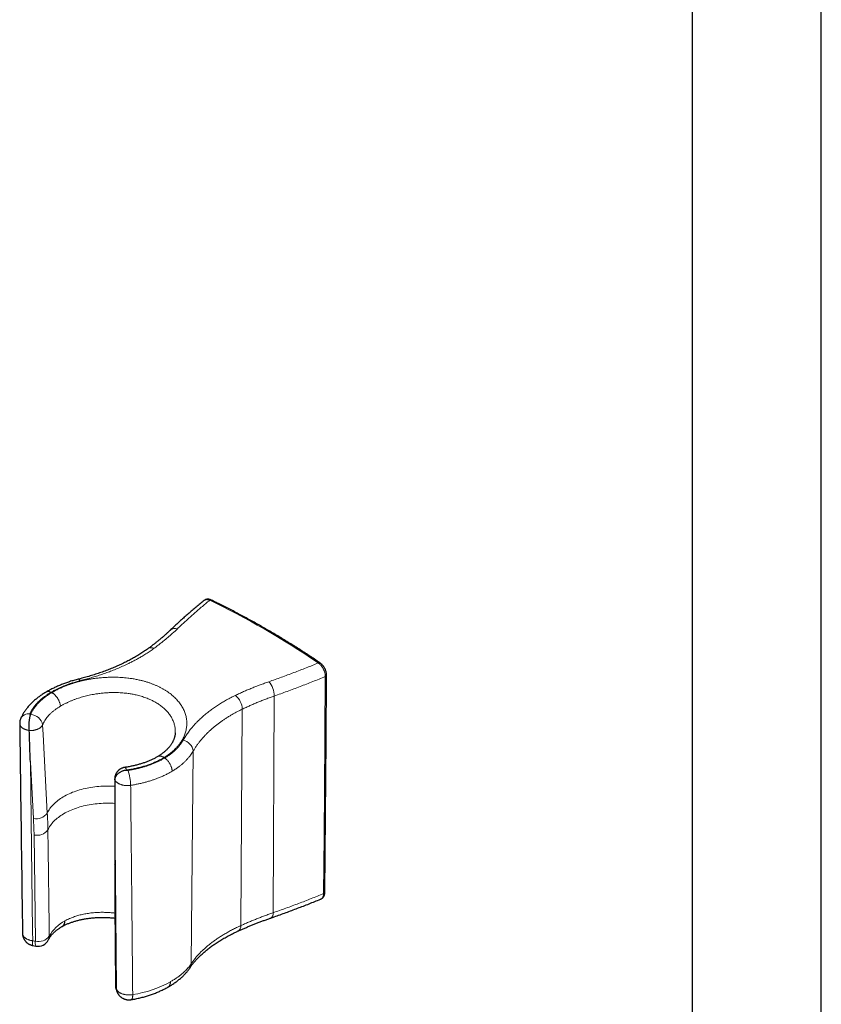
# Model space of a CAD drawing. Header units: millimetres. Extents: x 8 to 1352, y 12 to 1248.
# Tile 80 of 126: x 1141 to 1277, y 204 to 371. Entities that reach past the tile are written whole.
import ezdxf

# ---------------------------------------------------------------- set-up
doc = ezdxf.new("R2010")
doc.units = ezdxf.units.MM

msp = doc.modelspace()

# ---------------------------------------------------------------- linework, layer by layer
at = {"color": 7, "linetype": 'Continuous', "lineweight": 30}
for p, q in [((1254.7, 400.96), (1254.7, 175.03)), ((1276.6, 175.82), (1276.6, 401.05)), ((1144.98, 257.3), (1144.98, 257.3)), ((1142.13, 250.78), (1142.13, 250.79)), ((1163.94, 246.36), (1163.94, 246.36)), ((1156.66, 242.4), (1156.66, 242.39)), ((1142.76, 214.27), (1143.22, 214.18)), ((1156.94, 206.61), (1157.03, 206.38))]:
    msp.add_line(p, q, dxfattribs=at)
at = {"color": 252, "linetype": 'Continuous', "lineweight": 0}
for p, q in [((1145.94, 257.21), (1145.81, 257.27)), ((1145.81, 257.27), (1145.81, 257.27)), ((1145.94, 257.21), (1145.94, 257.21)), ((1183.71, 256.63), (1183.51, 219.84)), ((1178.29, 254.4), (1178.04, 217.66)), ((1165.13, 246.11), (1165.01, 246.2)), ((1165.01, 246.2), (1165.01, 246.2)), ((1165.13, 246.11), (1165.13, 246.11)), ((1169.97, 247.29), (1169.6, 211.17)), ((1142.84, 235.83), (1142.31, 245.42)), ((1156.68, 237.13), (1156.67, 227.85)), ((1143.18, 215), (1142.94, 233.05)), ((1156.68, 225.11), (1156.83, 207.12))]:
    msp.add_line(p, q, dxfattribs=at)
at = {"color": 252, "linetype": 'Continuous', "lineweight": 0, "flags": 128}
for points in [[(1150.44, 259.49), (1150.46, 259.49), (1150.5, 259.49), (1150.54, 259.48), (1150.58, 259.45), (1150.63, 259.42), (1150.68, 259.37), (1150.73, 259.31), (1150.78, 259.24)], [(1192.1, 223.09), (1192.11, 223.91), (1192.14, 227.16), (1192.24, 240.16), (1192.39, 259.95)], [(1144.38, 251.73), (1144.47, 250.08), (1145.19, 236.76)], [(1142.31, 245.42), (1142.51, 230.84), (1142.7, 216.77), (1142.72, 215.09)], [(1158.34, 244.52), (1158.35, 244.52), (1158.38, 244.51), (1158.41, 244.5), (1158.44, 244.47), (1158.47, 244.43), (1158.5, 244.38), (1158.54, 244.32), (1158.57, 244.25), (1158.61, 244.17), (1158.64, 244.08)], [(1145.19, 236.76), (1145.28, 236.95), (1145.39, 237.14), (1145.5, 237.33), (1145.62, 237.52), (1145.76, 237.7), (1145.9, 237.88), (1146.06, 238.06), (1146.22, 238.24), (1146.4, 238.41), (1146.58, 238.58), (1146.78, 238.75), (1146.98, 238.91), (1147.19, 239.07), (1147.41, 239.22), (1147.64, 239.37), (1147.88, 239.51), (1148.13, 239.66), (1148.38, 239.79), (1148.64, 239.92), (1148.91, 240.05), (1149.19, 240.17), (1149.47, 240.29), (1149.76, 240.4), (1150.06, 240.5), (1150.36, 240.6), (1150.66, 240.69), (1150.97, 240.78), (1151.29, 240.86), (1151.61, 240.94), (1151.94, 241.01), (1152.26, 241.07), (1152.6, 241.13), (1152.93, 241.18), (1153.27, 241.23), (1153.61, 241.26), (1153.95, 241.3), (1154.29, 241.32), (1154.64, 241.34), (1154.98, 241.35), (1155.33, 241.36), (1155.68, 241.36), (1156.02, 241.35), (1156.37, 241.34), (1156.64, 241.32)], [(1156.64, 238.42), (1156.37, 238.44), (1156.03, 238.45), (1155.69, 238.46), (1155.34, 238.46), (1155, 238.45), (1154.66, 238.44), (1154.32, 238.42), (1153.98, 238.4), (1153.64, 238.36), (1153.3, 238.33), (1152.97, 238.28), (1152.63, 238.23), (1152.31, 238.18), (1151.98, 238.11), (1151.66, 238.04), (1151.34, 237.97), (1151.03, 237.89), (1150.72, 237.8), (1150.42, 237.71), (1150.12, 237.61), (1149.82, 237.51), (1149.54, 237.4), (1149.26, 237.28), (1148.98, 237.16), (1148.72, 237.04), (1148.46, 236.91), (1148.21, 236.78), (1147.96, 236.64), (1147.73, 236.49), (1147.5, 236.35), (1147.28, 236.19), (1147.07, 236.04), (1146.87, 235.88), (1146.67, 235.71), (1146.49, 235.55), (1146.32, 235.38), (1146.15, 235.2), (1146, 235.03), (1145.85, 234.85), (1145.72, 234.66), (1145.59, 234.48), (1145.48, 234.29), (1145.38, 234.1), (1145.29, 233.91)], [(1156.92, 206.89), (1156.77, 226.02), (1156.68, 237.13)], [(1145.29, 233.91), (1145.33, 230.66), (1145.5, 217.64), (1145.52, 215.85)], [(1159.47, 205.1), (1159.5, 205.11), (1159.53, 205.13), (1159.56, 205.17), (1159.59, 205.21), (1159.61, 205.27), (1159.63, 205.34), (1159.65, 205.42), (1159.67, 205.51), (1159.68, 205.61), (1159.69, 205.71), (1159.69, 205.83), (1159.69, 205.95)]]:
    msp.add_lwpolyline(points, dxfattribs=at)
at = {"color": 7, "linetype": 'Continuous', "lineweight": 30, "flags": 128}
for points in [[(1192.31, 223.33), (1192.51, 249.13), (1192.6, 260.19)], [(1156.64, 242.58), (1156.64, 241.95), (1156.63, 228.1)], [(1156.64, 225.35), (1156.67, 221.32), (1156.78, 207.36)]]:
    msp.add_lwpolyline(points, dxfattribs=at)
at = {"color": 252, "linetype": 'Continuous', "lineweight": 0}
for centre, radius, start, end in [((1172.93, 272.68), 0.263, 67.9831, 125.7373), ((1166.86, 266.87), 1.23, 70.6119, 129.5154), ((1162.85, 263.8), 1.04, 63.6261, 121.7386), ((1191.35, 262.07), 0.238, 63.1136, 128.9978), ((1179.84, 256.56), 3.88, 1.0578, 40.2244), ((1192.33, 260.21), 0.269, 282.5891, 354.6021), ((1174.99, 254.26), 3.3, 2.4016, 49.0499), ((1142.02, 252.1), 1.53, 81.8449, 151.7873), ((1142.32, 251.4), 2.09, 9.2151, 88.7869), ((1167.8, 247.01), 2.18, 7.2827, 77.8569), ((1151.45, 241.38), 7.89, 0.7079, 19.3988), ((1143.27, 238.18), 2.39, 259.6057, 323.4323), ((1143.43, 235.32), 2.33, 257.6313, 322.836), ((1157.4, 228.1), 0.776, 180.0689, 199.343), ((1157.35, 225.36), 0.71, 180.6643, 200.223), ((1192.03, 223.37), 0.289, 285.2914, 351.2108), ((1182.65, 219.68), 0.876, 303.5471, 10.2948), ((1151.2, 212.76), 6.46, 117.8282, 151.4374), ((1177.11, 217.54), 0.937, 302.3455, 7.1487), ((1143.67, 217.3), 2.35, 257.8795, 321.9329), ((1144.23, 215.83), 1.29, 334.4958, 0.8775), ((1143.96, 214.74), 1.29, 164.2067, 201.4801), ((1178.74, 403.75), 192.07, 259.1916, 259.3299), ((1144.4, 214.66), 1.27, 164.3262, 202.0113), ((1168.27, 211.2), 1.34, 326.4953, 358.8375), ((1157.49, 207.37), 0.71, 180.5864, 200.2176), ((1156.74, 225.04), 19.32, 278.8087, 299.0243), ((1293.3, 263.68), 147.73, 202.5097, 202.6072), ((1158.27, 207.16), 1.44, 181.5462, 202.4316), ((1158.37, 206.93), 1.45, 181.5851, 202.5326)]:
    msp.add_arc(centre, radius, start, end, dxfattribs=at)
at = {"color": 7, "linetype": 'Continuous', "lineweight": 30}
for centre, start, end in [((1143.59, 216.15), 259.3299, 334.2623), ((1158.78, 207.38), 180.4671, 202.5098)]:
    msp.add_arc(centre, 2, start, end, dxfattribs=at)
at = {"color": 252, "linetype": 'Continuous', "lineweight": 0}
msp.add_ellipse((1181.99, 139.02), major_axis=(-78.97, 136.82), ratio=0.57735, start_param=5.415406, end_param=5.580578, dxfattribs=at)
at = {"color": 7, "linetype": 'Continuous', "lineweight": 30}
for points, knots in [([(1171.8, 272.85), (1171.57, 272.66), (1171.12, 272.29), (1170.44, 271.72), (1169.77, 271.16), (1169.11, 270.58), (1168.45, 270.01), (1167.81, 269.43), (1167.17, 268.84), (1166.59, 268.31), (1166.23, 267.96), (1166.07, 267.82)], [0, 0, 0, 0, 0.113044, 0.22738, 0.341745, 0.45615, 0.570606, 0.685124, 0.799715, 0.914391, 1, 1, 1, 1]), ([(1173.02, 272.92), (1173.01, 272.93), (1172.97, 272.95), (1172.88, 272.98), (1172.76, 273.02), (1172.65, 273.05), (1172.53, 273.06), (1172.42, 273.07), (1172.31, 273.06), (1172.21, 273.04), (1172.11, 273.02), (1172.01, 272.98), (1171.92, 272.93), (1171.86, 272.89), (1171.82, 272.86), (1171.82, 272.86)], [0, 0, 0, 0, 0.026852, 0.120644, 0.214297, 0.307089, 0.398299, 0.487354, 0.573948, 0.658056, 0.739875, 0.819743, 0.898071, 0.975418, 1, 1, 1, 1]), ([(1191.46, 262.28), (1191.3, 262.39), (1190.85, 262.69), (1190.1, 263.19), (1189.21, 263.77), (1188.32, 264.35), (1187.43, 264.91), (1186.54, 265.47), (1185.65, 266.02), (1184.76, 266.56), (1183.86, 267.1), (1182.97, 267.62), (1182.08, 268.14), (1181.19, 268.65), (1180.3, 269.15), (1179.4, 269.64), (1178.51, 270.13), (1177.62, 270.6), (1176.73, 271.07), (1175.84, 271.53), (1174.95, 271.98), (1174.07, 272.42), (1173.43, 272.73), (1173.09, 272.89), (1173.03, 272.92)], [0, 0, 0, 0, 0.025448, 0.073788, 0.122129, 0.170469, 0.21881, 0.267152, 0.315493, 0.363835, 0.412177, 0.460519, 0.508861, 0.557204, 0.605547, 0.653889, 0.702232, 0.750575, 0.798919, 0.847262, 0.895605, 0.943948, 0.989747, 1, 1, 1, 1]), ([(1166.07, 267.82), (1166.06, 267.8), (1165.92, 267.67), (1165.66, 267.43), (1165.29, 267.1), (1164.92, 266.76), (1164.53, 266.43), (1164.14, 266.11), (1163.74, 265.78), (1163.33, 265.46), (1162.91, 265.14), (1162.57, 264.88), (1162.36, 264.73), (1162.3, 264.69)], [0, 0, 0, 0, 0.01603, 0.120501, 0.225197, 0.330016, 0.434853, 0.539579, 0.643913, 0.747922, 0.852286, 0.956897, 1, 1, 1, 1]), ([(1162.3, 264.69), (1162.22, 264.63), (1162.03, 264.49), (1161.72, 264.28), (1161.39, 264.06), (1161.05, 263.84), (1160.71, 263.62), (1160.36, 263.41), (1160, 263.2), (1159.63, 263), (1159.26, 262.79), (1158.88, 262.59), (1158.5, 262.4), (1158.1, 262.2), (1157.7, 262.01), (1157.3, 261.83), (1156.88, 261.65), (1156.46, 261.47), (1156.04, 261.29), (1155.61, 261.12), (1155.17, 260.96), (1154.73, 260.79), (1154.28, 260.63), (1153.83, 260.48), (1153.38, 260.33), (1152.92, 260.18), (1152.45, 260.04), (1151.98, 259.9), (1151.51, 259.77), (1151.03, 259.64), (1150.67, 259.55), (1150.48, 259.5), (1150.44, 259.49)], [0, 0, 0, 0, 0.0289349, 0.0630713, 0.0973207, 0.1316448, 0.1660046, 0.2003556, 0.2346657, 0.2686355, 0.3030394, 0.3374002, 0.3717396, 0.4060795, 0.4404362, 0.4748293, 0.5092721, 0.5439688, 0.5781803, 0.6125744, 0.6470976, 0.6816979, 0.7163225, 0.7509059, 0.7853965, 0.8196941, 0.8541175, 0.8886476, 0.9232554, 0.9579114, 0.9925857, 1, 1, 1, 1]), ([(1192.59, 260.19), (1192.59, 260.2), (1192.6, 260.24), (1192.59, 260.33), (1192.58, 260.46), (1192.56, 260.59), (1192.53, 260.72), (1192.49, 260.86), (1192.45, 260.98), (1192.4, 261.11), (1192.34, 261.24), (1192.28, 261.36), (1192.21, 261.48), (1192.14, 261.59), (1192.06, 261.7), (1191.97, 261.81), (1191.88, 261.91), (1191.79, 262.01), (1191.69, 262.1), (1191.59, 262.19), (1191.51, 262.25), (1191.47, 262.28), (1191.46, 262.28)], [0, 0, 0, 0, 0.008734, 0.063274, 0.118375, 0.173659, 0.228827, 0.283713, 0.338211, 0.392264, 0.445862, 0.499035, 0.551406, 0.603719, 0.656646, 0.710182, 0.764364, 0.819202, 0.874678, 0.930747, 0.987332, 1, 1, 1, 1]), ([(1150.44, 259.49), (1150.44, 259.49), (1150.31, 259.46), (1150.07, 259.39), (1149.7, 259.29), (1149.33, 259.19), (1148.97, 259.07), (1148.62, 258.96), (1148.27, 258.83), (1147.92, 258.71), (1147.58, 258.57), (1147.25, 258.44), (1146.92, 258.29), (1146.59, 258.15), (1146.27, 257.99), (1145.95, 257.84), (1145.64, 257.67), (1145.33, 257.51), (1145.11, 257.38), (1145, 257.31), (1144.98, 257.3)], [0, 0, 0, 0, 0.001092, 0.062393, 0.123869, 0.185455, 0.247082, 0.308667, 0.37014, 0.431516, 0.492469, 0.553668, 0.615214, 0.677046, 0.739097, 0.801302, 0.863592, 0.925894, 0.988031, 1, 1, 1, 1]), ([(1144.98, 257.3), (1144.96, 257.29), (1144.83, 257.21), (1144.61, 257.08), (1144.33, 256.9), (1144.06, 256.71), (1143.79, 256.52), (1143.53, 256.33), (1143.28, 256.13), (1143.04, 255.92), (1142.81, 255.71), (1142.58, 255.5), (1142.36, 255.28), (1142.15, 255.06), (1141.95, 254.83), (1141.76, 254.6), (1141.58, 254.37), (1141.41, 254.13), (1141.25, 253.89), (1141.1, 253.65), (1140.96, 253.41), (1140.84, 253.16), (1140.74, 252.97), (1140.69, 252.85), (1140.68, 252.82)], [0, 0, 0, 0, 0.013403, 0.062606, 0.111804, 0.161025, 0.210312, 0.260107, 0.308679, 0.357505, 0.406513, 0.45563, 0.50477, 0.553823, 0.602697, 0.651297, 0.699538, 0.746993, 0.794211, 0.841469, 0.888673, 0.935749, 0.982626, 1, 1, 1, 1]), ([(1140.67, 252.82), (1140.66, 252.8), (1140.63, 252.73), (1140.59, 252.62), (1140.55, 252.48), (1140.53, 252.33), (1140.51, 252.19), (1140.5, 252.07), (1140.5, 252), (1140.5, 251.98)], [0, 0, 0, 0, 0.082603, 0.253151, 0.422371, 0.591072, 0.759233, 0.926824, 1, 1, 1, 1]), ([(1142.13, 250.79), (1142.12, 250.85), (1142.11, 250.97), (1142.1, 251.16), (1142.09, 251.36), (1142.09, 251.57), (1142.1, 251.78), (1142.11, 252), (1142.12, 252.21), (1142.14, 252.42), (1142.17, 252.62), (1142.2, 252.81), (1142.23, 252.99), (1142.26, 253.14), (1142.29, 253.26), (1142.32, 253.36), (1142.33, 253.42), (1142.33, 253.45), (1142.33, 253.45)], [0, 0, 0, 0, 0.070587, 0.141398, 0.211985, 0.282571, 0.353383, 0.423969, 0.494562, 0.56538, 0.635973, 0.706596, 0.777444, 0.848069, 0.897776, 0.947545, 0.997081, 1, 1, 1, 1]), ([(1140.5, 251.98), (1140.54, 248.93), (1140.7, 237.05), (1140.86, 225.17), (1140.98, 216.33)], [0, 0, 0, 0, 0.25663, 1, 1, 1, 1]), ([(1142.31, 245.42), (1142.31, 245.44), (1142.27, 246.66), (1142.21, 248.44), (1142.15, 250.21), (1142.13, 250.78)], [0, 0, 0, 0, 0.0130833, 0.681104, 1, 1, 1, 1]), ([(1166.91, 250.37), (1166.91, 250.35), (1166.91, 250.27), (1166.89, 250.13), (1166.87, 249.95), (1166.83, 249.77), (1166.78, 249.6), (1166.73, 249.42), (1166.66, 249.25), (1166.59, 249.07), (1166.51, 248.91), (1166.42, 248.74), (1166.32, 248.58), (1166.22, 248.42), (1166.1, 248.25), (1165.98, 248.09), (1165.84, 247.92), (1165.7, 247.76), (1165.55, 247.6), (1165.39, 247.45), (1165.22, 247.3), (1165.05, 247.15), (1164.87, 247), (1164.68, 246.86), (1164.49, 246.71), (1164.28, 246.57), (1164.1, 246.46), (1163.98, 246.39), (1163.94, 246.36)], [0, 0, 0, 0, 0.014026, 0.059511, 0.104626, 0.149213, 0.193152, 0.236392, 0.278944, 0.320856, 0.362139, 0.399582, 0.439224, 0.478838, 0.518402, 0.557885, 0.597254, 0.636467, 0.675479, 0.714247, 0.752683, 0.7897, 0.827088, 0.864773, 0.902686, 0.94075, 0.978885, 1, 1, 1, 1]), ([(1163.94, 246.36), (1163.94, 246.36), (1163.87, 246.32), (1163.72, 246.24), (1163.49, 246.11), (1163.25, 245.99), (1163.01, 245.87), (1162.75, 245.75), (1162.49, 245.64), (1162.22, 245.53), (1161.95, 245.42), (1161.67, 245.32), (1161.39, 245.23), (1161.09, 245.13), (1160.8, 245.04), (1160.5, 244.96), (1160.19, 244.88), (1159.88, 244.81), (1159.57, 244.74), (1159.25, 244.67), (1158.93, 244.61), (1158.63, 244.56), (1158.43, 244.53), (1158.34, 244.52)], [0, 0, 0, 0, 0.000006, 0.049778, 0.099529, 0.149332, 0.199261, 0.249321, 0.300809, 0.350414, 0.400497, 0.450947, 0.50166, 0.552531, 0.603449, 0.654278, 0.704919, 0.755287, 0.805606, 0.856335, 0.907368, 0.958599, 1, 1, 1, 1]), ([(1158.34, 244.52), (1158.32, 244.51), (1158.26, 244.5), (1158.14, 244.48), (1158.01, 244.44), (1157.88, 244.39), (1157.75, 244.34), (1157.63, 244.27), (1157.51, 244.2), (1157.4, 244.12), (1157.3, 244.03), (1157.19, 243.94), (1157.1, 243.83), (1157.01, 243.72), (1156.94, 243.61), (1156.87, 243.49), (1156.81, 243.37), (1156.75, 243.24), (1156.71, 243.1), (1156.68, 242.96), (1156.65, 242.82), (1156.64, 242.69), (1156.64, 242.61), (1156.64, 242.58)], [0, 0, 0, 0, 0.018745, 0.070524, 0.123083, 0.170755, 0.218476, 0.270892, 0.318329, 0.365598, 0.412878, 0.465072, 0.517361, 0.564469, 0.611514, 0.6585, 0.710462, 0.761074, 0.811629, 0.862185, 0.912727, 0.963234, 1, 1, 1, 1]), ([(1156.66, 242.4), (1156.67, 242.45), (1156.67, 242.56), (1156.71, 242.73), (1156.77, 242.89), (1156.86, 243.05), (1156.96, 243.2), (1157.08, 243.35), (1157.22, 243.49), (1157.38, 243.62), (1157.56, 243.73), (1157.74, 243.84), (1157.94, 243.92), (1158.12, 243.98), (1158.28, 244.03), (1158.43, 244.06), (1158.53, 244.06), (1158.59, 244.06), (1158.59, 244.06)], [0, 0, 0, 0, 0.070587, 0.141398, 0.211985, 0.282571, 0.353383, 0.423969, 0.494562, 0.56538, 0.635973, 0.706596, 0.777444, 0.848069, 0.897776, 0.947545, 0.997081, 1, 1, 1, 1]), ([(1156.66, 242.39), (1156.66, 241.83), (1156.67, 240.1), (1156.67, 238.34), (1156.68, 237.15), (1156.68, 237.13)], [0, 0, 0, 0, 0.318896, 0.9869167, 1, 1, 1, 1]), ([(1156.63, 228.1), (1156.63, 228.06), (1156.63, 227.76), (1156.63, 227.19), (1156.63, 226.39), (1156.63, 225.78), (1156.64, 225.43), (1156.64, 225.35)], [0, 0, 0, 0, 0.0424, 0.33325, 0.624056, 0.914812, 1, 1, 1, 1]), ([(1191.68, 222.19), (1191.7, 222.2), (1191.75, 222.22), (1191.82, 222.27), (1191.9, 222.33), (1191.97, 222.39), (1192.03, 222.47), (1192.09, 222.55), (1192.15, 222.64), (1192.19, 222.73), (1192.23, 222.83), (1192.26, 222.94), (1192.29, 223.05), (1192.3, 223.17), (1192.31, 223.27), (1192.31, 223.32), (1192.31, 223.33)], [0, 0, 0, 0, 0.038441, 0.112904, 0.185612, 0.257829, 0.330954, 0.405387, 0.481505, 0.559612, 0.639892, 0.722352, 0.806792, 0.892808, 0.979859, 1, 1, 1, 1]), ([(1183.13, 218.95), (1183.33, 219.02), (1183.86, 219.21), (1184.72, 219.52), (1185.72, 219.88), (1186.71, 220.25), (1187.7, 220.62), (1188.67, 220.99), (1189.65, 221.37), (1190.61, 221.75), (1191.27, 222.02), (1191.61, 222.16), (1191.63, 222.17)], [0, 0, 0, 0, 0.068015, 0.183691, 0.299545, 0.41529, 0.530936, 0.646497, 0.761984, 0.877411, 0.992789, 1, 1, 1, 1]), ([(1191.63, 222.17), (1191.63, 222.17), (1191.65, 222.18), (1191.66, 222.18), (1191.67, 222.19)], [0, 0, 0, 0, 0.1503, 1, 1, 1, 1]), ([(1147.75, 217.54), (1147.8, 217.57), (1147.93, 217.64), (1148.13, 217.74), (1148.36, 217.85), (1148.58, 217.95), (1148.82, 218.05), (1149.06, 218.14), (1149.31, 218.23), (1149.57, 218.32), (1149.84, 218.4), (1150.11, 218.48), (1150.38, 218.56), (1150.66, 218.62), (1150.94, 218.69), (1151.23, 218.75), (1151.52, 218.8), (1151.82, 218.85), (1152.12, 218.89), (1152.43, 218.93), (1152.73, 218.97), (1153.05, 218.99), (1153.36, 219.02), (1153.68, 219.03), (1154, 219.05), (1154.32, 219.05), (1154.64, 219.05), (1154.96, 219.05), (1155.28, 219.04), (1155.61, 219.03), (1155.93, 219.01), (1156.26, 218.98), (1156.51, 218.96), (1156.65, 218.94), (1156.69, 218.94)], [0, 0, 0, 0, 0.026422, 0.058294, 0.089348, 0.120428, 0.151851, 0.183545, 0.215436, 0.247449, 0.279506, 0.311513, 0.343509, 0.374272, 0.406449, 0.438532, 0.470574, 0.502632, 0.534742, 0.566957, 0.599331, 0.631723, 0.664212, 0.696589, 0.728905, 0.761211, 0.793547, 0.825956, 0.858485, 0.891151, 0.923757, 0.956191, 0.988825, 1, 1, 1, 1]), ([(1177.61, 216.75), (1177.67, 216.78), (1177.9, 216.88), (1178.33, 217.07), (1178.88, 217.31), (1179.44, 217.55), (1180.01, 217.78), (1180.58, 218.01), (1181.16, 218.23), (1181.74, 218.45), (1182.33, 218.67), (1182.8, 218.84), (1183.06, 218.93), (1183.13, 218.95)], [0, 0, 0, 0, 0.03248, 0.136175, 0.240018, 0.3439, 0.447683, 0.551307, 0.654542, 0.757929, 0.861563, 0.965344, 1, 1, 1, 1]), ([(1145.39, 215.28), (1145.4, 215.3), (1145.44, 215.37), (1145.5, 215.48), (1145.58, 215.61), (1145.67, 215.74), (1145.76, 215.88), (1145.87, 216.01), (1145.98, 216.15), (1146.1, 216.28), (1146.23, 216.41), (1146.37, 216.55), (1146.52, 216.68), (1146.68, 216.81), (1146.84, 216.94), (1147.01, 217.07), (1147.2, 217.19), (1147.38, 217.32), (1147.57, 217.44), (1147.7, 217.51), (1147.76, 217.54)], [0, 0, 0, 0, 0.028933, 0.090601, 0.151292, 0.210978, 0.269856, 0.328088, 0.38581, 0.443133, 0.500151, 0.55694, 0.613564, 0.670076, 0.726518, 0.782927, 0.839331, 0.895746, 0.952195, 1, 1, 1, 1]), ([(1147.75, 217.54), (1147.78, 217.56), (1147.82, 217.59), (1147.89, 217.65), (1147.96, 217.72), (1148.02, 217.81), (1148.07, 217.9), (1148.11, 218.01), (1148.15, 218.14), (1148.17, 218.28), (1148.18, 218.41), (1148.18, 218.46), (1148.18, 218.48)], [0, 0, 0, 0, 0.077575, 0.185704, 0.290038, 0.395096, 0.502438, 0.610571, 0.697389, 0.872604, 0.961126, 1, 1, 1, 1]), ([(1140.98, 216.33), (1140.98, 216.29), (1140.98, 216.2), (1141, 216.07), (1141.02, 215.93), (1141.05, 215.79), (1141.1, 215.66), (1141.15, 215.53), (1141.21, 215.41), (1141.28, 215.28), (1141.35, 215.17), (1141.44, 215.06), (1141.52, 214.95), (1141.62, 214.85), (1141.72, 214.76), (1141.83, 214.67), (1141.95, 214.59), (1142.06, 214.52), (1142.19, 214.46), (1142.32, 214.4), (1142.46, 214.35), (1142.59, 214.31), (1142.7, 214.28), (1142.75, 214.27), (1142.76, 214.27)], [0, 0, 0, 0, 0.041652, 0.089983, 0.137231, 0.184424, 0.231612, 0.278832, 0.326119, 0.373513, 0.420862, 0.467021, 0.513168, 0.559678, 0.606659, 0.654221, 0.701348, 0.747954, 0.795578, 0.844347, 0.893185, 0.941724, 0.99186, 1, 1, 1, 1]), ([(1169.38, 210.47), (1169.42, 210.52), (1169.51, 210.66), (1169.67, 210.87), (1169.84, 211.1), (1170.03, 211.34), (1170.23, 211.57), (1170.43, 211.8), (1170.64, 212.04), (1170.86, 212.27), (1171.09, 212.49), (1171.33, 212.72), (1171.58, 212.95), (1171.83, 213.17), (1172.1, 213.4), (1172.37, 213.62), (1172.65, 213.84), (1172.94, 214.06), (1173.24, 214.27), (1173.54, 214.48), (1173.86, 214.7), (1174.18, 214.9), (1174.51, 215.11), (1174.84, 215.31), (1175.19, 215.52), (1175.54, 215.71), (1175.9, 215.91), (1176.27, 216.1), (1176.64, 216.29), (1177.02, 216.48), (1177.35, 216.63), (1177.54, 216.72), (1177.61, 216.75)], [0, 0, 0, 0, 0.025465, 0.059893, 0.094362, 0.128851, 0.163338, 0.197793, 0.232195, 0.26652, 0.300263, 0.33422, 0.368342, 0.402581, 0.436887, 0.471207, 0.505482, 0.538633, 0.572872, 0.60704, 0.641163, 0.675262, 0.709363, 0.74348, 0.777636, 0.811856, 0.845851, 0.879951, 0.914186, 0.948515, 0.982899, 1, 1, 1, 1]), ([(1165.68, 207.24), (1165.77, 207.29), (1165.97, 207.4), (1166.25, 207.57), (1166.52, 207.75), (1166.79, 207.92), (1167.04, 208.11), (1167.3, 208.3), (1167.54, 208.49), (1167.78, 208.69), (1168.01, 208.89), (1168.23, 209.1), (1168.44, 209.31), (1168.64, 209.52), (1168.83, 209.73), (1169.01, 209.95), (1169.18, 210.18), (1169.3, 210.35), (1169.37, 210.45), (1169.38, 210.47)], [0, 0, 0, 0, 0.0608451, 0.1240694, 0.1852276, 0.2468273, 0.3087819, 0.3710047, 0.4333974, 0.4958444, 0.5581818, 0.6202698, 0.6817818, 0.7422228, 0.8028112, 0.8633986, 0.9238235, 0.9839465, 1, 1, 1, 1]), ([(1157.04, 206.38), (1157.05, 206.35), (1157.07, 206.28), (1157.13, 206.18), (1157.2, 206.06), (1157.27, 205.95), (1157.36, 205.84), (1157.45, 205.74), (1157.55, 205.64), (1157.65, 205.55), (1157.76, 205.47), (1157.87, 205.4), (1157.99, 205.33), (1158.11, 205.27), (1158.24, 205.22), (1158.37, 205.17), (1158.5, 205.13), (1158.64, 205.1), (1158.79, 205.08), (1158.93, 205.07), (1159.08, 205.07), (1159.23, 205.07), (1159.36, 205.08), (1159.44, 205.1), (1159.47, 205.1)], [0, 0, 0, 0, 0.0274284, 0.0736093, 0.1196014, 0.1655531, 0.2115119, 0.2575351, 0.3036859, 0.3500094, 0.3953967, 0.4404701, 0.4860931, 0.5324304, 0.579585, 0.6258933, 0.672785, 0.7212589, 0.7704208, 0.8189944, 0.8696312, 0.9209479, 0.9722728, 1, 1, 1, 1]), ([(1159.47, 205.1), (1159.53, 205.11), (1159.72, 205.14), (1160.04, 205.2), (1160.41, 205.28), (1160.77, 205.36), (1161.14, 205.45), (1161.5, 205.54), (1161.85, 205.64), (1162.21, 205.75), (1162.55, 205.86), (1162.9, 205.97), (1163.24, 206.1), (1163.57, 206.22), (1163.9, 206.36), (1164.22, 206.5), (1164.54, 206.64), (1164.85, 206.79), (1165.16, 206.95), (1165.44, 207.1), (1165.61, 207.2), (1165.68, 207.24)], [0, 0, 0, 0, 0.028965, 0.083243, 0.137554, 0.191904, 0.246295, 0.30073, 0.35521, 0.409739, 0.464317, 0.518946, 0.573627, 0.628359, 0.683143, 0.737976, 0.792858, 0.847784, 0.90275, 0.957749, 1, 1, 1, 1])]:
    msp.add_open_spline(points, degree=3, knots=knots, dxfattribs=at)
at = {"color": 252, "linetype": 'Continuous', "lineweight": 0}
for points, knots in [([(1172.77, 272.89), (1172.53, 272.7), (1172.05, 272.3), (1171.34, 271.7), (1170.63, 271.1), (1169.94, 270.49), (1169.26, 269.88), (1168.58, 269.27), (1167.92, 268.65), (1167.48, 268.24), (1167.27, 268.03)], [0, 0, 0, 0, 0.124891, 0.249782, 0.374716, 0.499651, 0.624716, 0.749782, 0.874891, 1, 1, 1, 1]), ([(1172.77, 272.89), (1172.72, 272.91), (1172.61, 272.96), (1172.46, 272.99), (1172.31, 273.01), (1172.17, 273), (1172.03, 272.98), (1171.91, 272.92), (1171.84, 272.88), (1171.8, 272.85), (1171.8, 272.85)], [0, 0, 0, 0, 0.141848, 0.28415, 0.425995, 0.568127, 0.710719, 0.852845, 0.994134, 1, 1, 1, 1]), ([(1167.27, 268.03), (1167.12, 267.89), (1166.82, 267.61), (1166.36, 267.19), (1165.88, 266.77), (1165.39, 266.36), (1164.89, 265.95), (1164.38, 265.54), (1163.86, 265.14), (1163.5, 264.87), (1163.32, 264.74)], [0, 0, 0, 0, 0.124641, 0.249281, 0.374064, 0.498848, 0.624063, 0.749279, 0.87464, 1, 1, 1, 1]), ([(1163.32, 264.74), (1163.1, 264.58), (1162.65, 264.26), (1161.95, 263.8), (1161.28, 263.39), (1160.64, 263.02), (1160.06, 262.7), (1159.47, 262.39), (1158.78, 262.05), (1157.98, 261.68), (1157.08, 261.29), (1156.18, 260.93), (1155.3, 260.6), (1154.43, 260.3), (1153.54, 260.01), (1152.64, 259.74), (1151.72, 259.48), (1151.09, 259.32), (1150.78, 259.24)], [0, 0, 0, 0, 0.067339, 0.134701, 0.20204, 0.252952, 0.303863, 0.353974, 0.404085, 0.474974, 0.54589, 0.616779, 0.680285, 0.74381, 0.807316, 0.871537, 0.935779, 1, 1, 1, 1]), ([(1182.8, 259.06), (1183.16, 259.19), (1183.87, 259.44), (1184.94, 259.82), (1186, 260.21), (1187.05, 260.61), (1188.1, 261.01), (1189.14, 261.42), (1190.17, 261.83), (1190.86, 262.11), (1191.2, 262.26)], [0, 0, 0, 0, 0.124891, 0.249782, 0.374717, 0.499651, 0.624716, 0.749782, 0.874891, 1, 1, 1, 1]), ([(1192.39, 259.95), (1192.39, 260.01), (1192.38, 260.13), (1192.36, 260.31), (1192.32, 260.5), (1192.27, 260.7), (1192.2, 260.89), (1192.12, 261.08), (1192.02, 261.27), (1191.92, 261.46), (1191.8, 261.63), (1191.68, 261.8), (1191.54, 261.95), (1191.42, 262.08), (1191.3, 262.18), (1191.24, 262.23), (1191.2, 262.26)], [0, 0, 0, 0, 0.074065, 0.148365, 0.222431, 0.296394, 0.370588, 0.444552, 0.518776, 0.593232, 0.667459, 0.742479, 0.817735, 0.892758, 0.946379, 1, 1, 1, 1]), ([(1150.78, 259.24), (1150.54, 259.18), (1150.08, 259.06), (1149.4, 258.85), (1148.78, 258.65), (1148.24, 258.44), (1147.75, 258.25), (1147.28, 258.04), (1146.8, 257.81), (1146.3, 257.55), (1145.98, 257.36), (1145.81, 257.27)], [0, 0, 0, 0, 0.126321, 0.252741, 0.379061, 0.47659, 0.574211, 0.671831, 0.76936, 0.884528, 1, 1, 1, 1]), ([(1145.94, 257.21), (1146.05, 257.27), (1146.34, 257.44), (1146.84, 257.71), (1147.43, 257.99), (1147.99, 258.23), (1148.52, 258.44), (1149.02, 258.62), (1149.53, 258.79), (1150.04, 258.95), (1150.56, 259.09), (1151.08, 259.22), (1151.62, 259.34), (1152.16, 259.45), (1152.71, 259.54), (1153.28, 259.63), (1153.84, 259.69), (1154.47, 259.76), (1155.16, 259.8), (1155.9, 259.83), (1156.58, 259.83), (1157.21, 259.82), (1157.77, 259.79), (1158.32, 259.74), (1158.93, 259.68), (1159.59, 259.59), (1160.29, 259.47), (1160.92, 259.33), (1161.49, 259.19), (1161.99, 259.05), (1162.48, 258.89), (1162.95, 258.72), (1163.41, 258.54), (1163.85, 258.35), (1164.27, 258.14), (1164.69, 257.93), (1165.09, 257.69), (1165.48, 257.45), (1165.85, 257.19), (1166.2, 256.93), (1166.52, 256.66), (1166.83, 256.38), (1167.11, 256.09), (1167.38, 255.79), (1167.63, 255.48), (1167.86, 255.17), (1168.06, 254.84), (1168.25, 254.51), (1168.41, 254.18), (1168.54, 253.84), (1168.66, 253.5), (1168.75, 253.15), (1168.82, 252.8), (1168.86, 252.45), (1168.88, 252.09), (1168.87, 251.73), (1168.85, 251.38), (1168.79, 251.04), (1168.72, 250.69), (1168.62, 250.35), (1168.5, 250.01), (1168.35, 249.66), (1168.18, 249.32), (1167.97, 248.96), (1167.7, 248.57), (1167.38, 248.16), (1167.04, 247.79), (1166.71, 247.46), (1166.39, 247.18), (1166.05, 246.9), (1165.7, 246.65), (1165.36, 246.41), (1165.12, 246.27), (1165.01, 246.2)], [0, 0, 0, 0, 0.011349, 0.029011, 0.046686, 0.064348, 0.077854, 0.091366, 0.104872, 0.118532, 0.131725, 0.144924, 0.158117, 0.171523, 0.18493, 0.198532, 0.212134, 0.225798, 0.243445, 0.261106, 0.278753, 0.292236, 0.305726, 0.319209, 0.33284, 0.350498, 0.36817, 0.385828, 0.399319, 0.412815, 0.426305, 0.439942, 0.453142, 0.466348, 0.479548, 0.492955, 0.506361, 0.519957, 0.533554, 0.547212, 0.560396, 0.573586, 0.586771, 0.600161, 0.613551, 0.62713, 0.64071, 0.65435, 0.667594, 0.680894, 0.694195, 0.707685, 0.721176, 0.734862, 0.748548, 0.762298, 0.775493, 0.788694, 0.801889, 0.815295, 0.828701, 0.842303, 0.855904, 0.869569, 0.887161, 0.904767, 0.922359, 0.935808, 0.949264, 0.962713, 0.976315, 0.988157, 1, 1, 1, 1]), ([(1177.15, 256.75), (1177.38, 256.86), (1177.82, 257.07), (1178.51, 257.38), (1179.2, 257.68), (1179.9, 257.97), (1180.61, 258.26), (1181.33, 258.53), (1182.06, 258.8), (1182.55, 258.98), (1182.8, 259.06)], [0, 0, 0, 0, 0.124641, 0.249281, 0.374064, 0.498848, 0.624063, 0.749279, 0.87464, 1, 1, 1, 1]), ([(1192.39, 259.95), (1192.04, 259.81), (1191.33, 259.51), (1190.26, 259.08), (1189.19, 258.66), (1188.11, 258.24), (1187.02, 257.83), (1185.92, 257.42), (1184.82, 257.02), (1184.08, 256.76), (1183.71, 256.63)], [0, 0, 0, 0, 0.124889, 0.249778, 0.374711, 0.499644, 0.624711, 0.749778, 0.874889, 1, 1, 1, 1]), ([(1144.98, 257.3), (1144.99, 257.31), (1145.02, 257.33), (1145.09, 257.35), (1145.18, 257.38), (1145.28, 257.39), (1145.38, 257.39), (1145.48, 257.38), (1145.59, 257.36), (1145.7, 257.32), (1145.77, 257.28), (1145.81, 257.27)], [0, 0, 0, 0, 0.039471, 0.157409, 0.276165, 0.397504, 0.519736, 0.637673, 0.756429, 0.877769, 1, 1, 1, 1]), ([(1145.81, 257.27), (1145.66, 257.17), (1145.35, 256.99), (1144.91, 256.69), (1144.5, 256.38), (1144.13, 256.08), (1143.81, 255.78), (1143.52, 255.5), (1143.26, 255.2), (1143.01, 254.9), (1142.78, 254.59), (1142.58, 254.27), (1142.39, 253.94), (1142.29, 253.72), (1142.24, 253.61)], [0, 0, 0, 0, 0.0911487, 0.1825133, 0.2745362, 0.3667813, 0.4445297, 0.5222782, 0.6005668, 0.6788553, 0.7588472, 0.838839, 0.9194195, 1, 1, 1, 1]), ([(1142.36, 253.48), (1142.43, 253.62), (1142.55, 253.9), (1142.79, 254.32), (1143.06, 254.73), (1143.38, 255.13), (1143.75, 255.53), (1144.14, 255.9), (1144.55, 256.26), (1144.98, 256.59), (1145.44, 256.91), (1145.77, 257.11), (1145.94, 257.21)], [0, 0, 0, 0, 0.1010385, 0.2021547, 0.3031932, 0.4071664, 0.5112245, 0.6151978, 0.7108615, 0.8065253, 0.9032626, 1, 1, 1, 1]), ([(1147.41, 254.9), (1147.41, 254.92), (1147.4, 255), (1147.39, 255.15), (1147.35, 255.32), (1147.31, 255.47), (1147.26, 255.62), (1147.2, 255.76), (1147.14, 255.91), (1147.06, 256.05), (1146.98, 256.19), (1146.9, 256.32), (1146.8, 256.45), (1146.71, 256.58), (1146.61, 256.69), (1146.5, 256.8), (1146.39, 256.9), (1146.28, 257), (1146.17, 257.08), (1146.05, 257.15), (1145.98, 257.19), (1145.94, 257.21)], [0, 0, 0, 0, 0.028238, 0.095301, 0.163165, 0.21454, 0.266272, 0.31913, 0.372375, 0.42375, 0.475482, 0.528339, 0.581584, 0.632959, 0.685067, 0.737547, 0.790792, 0.842167, 0.893898, 0.946755, 1, 1, 1, 1]), ([(1166.91, 250.37), (1166.92, 250.51), (1166.92, 250.73), (1166.9, 251.02), (1166.88, 251.27), (1166.83, 251.55), (1166.75, 251.85), (1166.66, 252.15), (1166.54, 252.45), (1166.41, 252.74), (1166.26, 253.02), (1166.09, 253.29), (1165.9, 253.56), (1165.7, 253.82), (1165.47, 254.08), (1165.23, 254.33), (1164.96, 254.58), (1164.69, 254.81), (1164.39, 255.03), (1164.09, 255.25), (1163.77, 255.45), (1163.46, 255.63), (1163.17, 255.79), (1162.9, 255.92), (1162.62, 256.05), (1162.29, 256.19), (1161.94, 256.33), (1161.53, 256.47), (1161.13, 256.6), (1160.71, 256.71), (1160.32, 256.81), (1159.95, 256.89), (1159.62, 256.96), (1159.28, 257.01), (1158.89, 257.07), (1158.47, 257.12), (1158, 257.17), (1157.54, 257.2), (1157.07, 257.22), (1156.64, 257.23), (1156.24, 257.23), (1155.88, 257.22), (1155.51, 257.2), (1155.11, 257.18), (1154.59, 257.13), (1153.95, 257.06), (1153.33, 256.97), (1152.78, 256.87), (1152.31, 256.77), (1151.85, 256.66), (1151.39, 256.55), (1150.92, 256.41), (1150.46, 256.27), (1149.99, 256.11), (1149.53, 255.93), (1149.08, 255.75), (1148.64, 255.55), (1148.22, 255.35), (1147.8, 255.13), (1147.54, 254.97), (1147.41, 254.9)], [0, 0, 0, 0, 0.024803, 0.037906, 0.05101, 0.068708, 0.086438, 0.104393, 0.122381, 0.140436, 0.157713, 0.174991, 0.192388, 0.209785, 0.227433, 0.24508, 0.262857, 0.280634, 0.297909, 0.315183, 0.332579, 0.349974, 0.363196, 0.376418, 0.389695, 0.402971, 0.42083, 0.438107, 0.455384, 0.472781, 0.490179, 0.503401, 0.516623, 0.529899, 0.543174, 0.561031, 0.578361, 0.595692, 0.613143, 0.630593, 0.643854, 0.657114, 0.670428, 0.683742, 0.701649, 0.7277, 0.753851, 0.771512, 0.789204, 0.807119, 0.825067, 0.84308, 0.862246, 0.881493, 0.900781, 0.920369, 0.94, 0.959939, 0.979924, 1, 1, 1, 1]), ([(1168.26, 249.15), (1168.38, 249.35), (1168.62, 249.76), (1169.03, 250.35), (1169.43, 250.89), (1169.83, 251.37), (1170.2, 251.8), (1170.6, 252.21), (1171.06, 252.67), (1171.61, 253.18), (1172.25, 253.72), (1172.91, 254.23), (1173.57, 254.7), (1174.23, 255.14), (1174.92, 255.57), (1175.64, 255.98), (1176.38, 256.38), (1176.89, 256.63), (1177.15, 256.75)], [0, 0, 0, 0, 0.067401, 0.134824, 0.202225, 0.25318, 0.304134, 0.354295, 0.404456, 0.475391, 0.546352, 0.617286, 0.680706, 0.744146, 0.807566, 0.871704, 0.935862, 1, 1, 1, 1]), ([(1183.71, 256.63), (1183.48, 256.55), (1183.01, 256.38), (1182.31, 256.12), (1181.62, 255.85), (1180.94, 255.58), (1180.26, 255.3), (1179.6, 255), (1178.94, 254.71), (1178.5, 254.5), (1178.29, 254.4)], [0, 0, 0, 0, 0.1246308, 0.2493491, 0.3740673, 0.4990668, 0.6240663, 0.749348, 0.8746298, 1, 1, 1, 1]), ([(1147.41, 254.9), (1147.27, 254.81), (1146.99, 254.64), (1146.6, 254.37), (1146.23, 254.09), (1145.88, 253.79), (1145.56, 253.48), (1145.26, 253.15), (1144.99, 252.81), (1144.75, 252.46), (1144.54, 252.1), (1144.43, 251.85), (1144.38, 251.73)], [0, 0, 0, 0, 0.095833, 0.191667, 0.288582, 0.385498, 0.486422, 0.587424, 0.688348, 0.792204, 0.896144, 1, 1, 1, 1]), ([(1178.29, 254.4), (1178.11, 254.31), (1177.75, 254.14), (1177.23, 253.87), (1176.72, 253.59), (1176.22, 253.3), (1175.74, 253), (1175.26, 252.69), (1174.8, 252.38), (1174.34, 252.05), (1173.9, 251.7), (1173.46, 251.35), (1173.03, 250.98), (1172.63, 250.61), (1172.23, 250.23), (1171.86, 249.83), (1171.5, 249.43), (1171.15, 249.02), (1170.83, 248.6), (1170.52, 248.17), (1170.23, 247.73), (1170.06, 247.44), (1169.97, 247.29)], [0, 0, 0, 0, 0.047537, 0.095074, 0.14274, 0.190406, 0.238467, 0.286528, 0.334723, 0.382917, 0.433425, 0.483943, 0.534451, 0.58531, 0.636178, 0.687037, 0.739003, 0.790979, 0.842944, 0.895293, 0.947652, 1, 1, 1, 1]), ([(1142.24, 253.61), (1142.23, 253.59), (1142.22, 253.55), (1142.25, 253.5), (1142.29, 253.47), (1142.32, 253.45), (1142.33, 253.45)], [0, 0, 0, 0, 0.307, 0.613984, 0.921436, 1, 1, 1, 1]), ([(1142.33, 253.45), (1142.34, 253.45), (1142.35, 253.46), (1142.36, 253.47), (1142.36, 253.48)], [0, 0, 0, 0, 0.456718, 1, 1, 1, 1]), ([(1142.13, 250.79), (1142.05, 250.8), (1141.9, 250.82), (1141.7, 250.87), (1141.53, 250.93), (1141.38, 250.99), (1141.23, 251.05), (1141.1, 251.12), (1140.98, 251.2), (1140.87, 251.29), (1140.77, 251.38), (1140.69, 251.47), (1140.62, 251.57), (1140.57, 251.67), (1140.53, 251.78), (1140.51, 251.88), (1140.5, 251.95), (1140.5, 251.98)], [0, 0, 0, 0, 0.082116, 0.165185, 0.228883, 0.293022, 0.358554, 0.424567, 0.48813, 0.552132, 0.617518, 0.683382, 0.746915, 0.811348, 0.876239, 0.942069, 1, 1, 1, 1]), ([(1144.38, 251.73), (1144.36, 251.7), (1144.33, 251.64), (1144.27, 251.54), (1144.2, 251.45), (1144.12, 251.37), (1144.02, 251.28), (1143.91, 251.2), (1143.79, 251.13), (1143.66, 251.06), (1143.52, 251), (1143.38, 250.95), (1143.23, 250.9), (1143.07, 250.86), (1142.91, 250.82), (1142.74, 250.8), (1142.58, 250.78), (1142.37, 250.77), (1142.22, 250.77), (1142.13, 250.78)], [0, 0, 0, 0, 0.055668, 0.111722, 0.168992, 0.226683, 0.28234, 0.338382, 0.39564, 0.453318, 0.508979, 0.565026, 0.622289, 0.679972, 0.73567, 0.791755, 0.849058, 0.906782, 1, 1, 1, 1]), ([(1165.13, 246.11), (1165.29, 246.21), (1165.61, 246.41), (1166.06, 246.73), (1166.51, 247.08), (1166.93, 247.46), (1167.28, 247.82), (1167.58, 248.16), (1167.83, 248.49), (1168.06, 248.81), (1168.19, 249.04), (1168.26, 249.15)], [0, 0, 0, 0, 0.11517, 0.2306437, 0.3569582, 0.4833726, 0.6096877, 0.7072201, 0.8048433, 0.9024669, 1, 1, 1, 1]), ([(1165.01, 246.2), (1164.84, 246.1), (1164.5, 245.91), (1163.96, 245.64), (1163.39, 245.38), (1162.8, 245.14), (1162.17, 244.91), (1161.51, 244.7), (1160.82, 244.52), (1160.11, 244.35), (1159.39, 244.2), (1158.89, 244.12), (1158.64, 244.08)], [0, 0, 0, 0, 0.0956632, 0.1913265, 0.2880633, 0.3848001, 0.4858389, 0.5869555, 0.6879943, 0.791968, 0.8960264, 1, 1, 1, 1]), ([(1158.89, 244), (1159.13, 244.04), (1159.62, 244.12), (1160.34, 244.27), (1160.98, 244.43), (1161.56, 244.59), (1162.08, 244.75), (1162.59, 244.93), (1163.1, 245.12), (1163.62, 245.34), (1164.15, 245.58), (1164.65, 245.84), (1164.97, 246.02), (1165.13, 246.11)], [0, 0, 0, 0, 0.1039943, 0.2080686, 0.3120628, 0.3923138, 0.4726384, 0.5529629, 0.6332139, 0.7244718, 0.8157296, 0.9078648, 1, 1, 1, 1]), ([(1163.94, 246.36), (1163.97, 246.38), (1164.04, 246.41), (1164.15, 246.44), (1164.28, 246.46), (1164.41, 246.45), (1164.56, 246.42), (1164.71, 246.37), (1164.86, 246.29), (1164.96, 246.23), (1165.01, 246.2)], [0, 0, 0, 0, 0.100813, 0.229152, 0.35749, 0.486238, 0.614576, 0.742914, 0.871662, 1, 1, 1, 1]), ([(1166.38, 243.86), (1166.38, 243.88), (1166.38, 243.96), (1166.37, 244.1), (1166.34, 244.27), (1166.29, 244.46), (1166.23, 244.66), (1166.15, 244.85), (1166.06, 245.04), (1165.95, 245.23), (1165.84, 245.41), (1165.71, 245.58), (1165.57, 245.73), (1165.43, 245.88), (1165.29, 246.01), (1165.18, 246.08), (1165.13, 246.11)], [0, 0, 0, 0, 0.035144, 0.096122, 0.171366, 0.24685, 0.322094, 0.397337, 0.47282, 0.548063, 0.623306, 0.698789, 0.774032, 0.849274, 0.924757, 1, 1, 1, 1]), ([(1169.97, 247.29), (1169.89, 247.17), (1169.74, 246.93), (1169.49, 246.57), (1169.21, 246.21), (1168.91, 245.87), (1168.58, 245.52), (1168.22, 245.19), (1167.84, 244.87), (1167.49, 244.59), (1167.18, 244.37), (1166.92, 244.2), (1166.66, 244.02), (1166.47, 243.91), (1166.38, 243.86)], [0, 0, 0, 0, 0.094313, 0.188625, 0.283591, 0.378556, 0.475581, 0.572607, 0.670346, 0.768085, 0.825969, 0.883892, 0.941927, 1, 1, 1, 1]), ([(1158.64, 244.08), (1158.63, 244.08), (1158.61, 244.08), (1158.6, 244.07), (1158.59, 244.06)], [0, 0, 0, 0, 0.543282, 1, 1, 1, 1]), ([(1158.59, 244.06), (1158.59, 244.06), (1158.62, 244.04), (1158.69, 244.01), (1158.79, 243.99), (1158.86, 244), (1158.89, 244)], [0, 0, 0, 0, 0.078564, 0.386016, 0.693, 1, 1, 1, 1]), ([(1156.66, 242.39), (1156.66, 242.41), (1156.64, 242.47), (1156.64, 242.53), (1156.64, 242.57), (1156.64, 242.58)], [0, 0, 0, 0, 0.4484733, 0.8991096, 1, 1, 1, 1]), ([(1159.34, 241.48), (1159.28, 241.47), (1159.16, 241.45), (1158.98, 241.44), (1158.79, 241.43), (1158.61, 241.44), (1158.42, 241.45), (1158.24, 241.47), (1158.06, 241.5), (1157.89, 241.54), (1157.73, 241.59), (1157.57, 241.65), (1157.42, 241.71), (1157.28, 241.79), (1157.15, 241.86), (1157.03, 241.95), (1156.92, 242.04), (1156.82, 242.14), (1156.73, 242.26), (1156.68, 242.35), (1156.66, 242.4)], [0, 0, 0, 0, 0.053123, 0.106246, 0.160904, 0.215563, 0.268647, 0.321731, 0.376348, 0.430965, 0.484075, 0.537185, 0.591829, 0.646473, 0.699696, 0.752919, 0.807687, 0.862454, 0.93083, 1, 1, 1, 1]), ([(1166.38, 243.86), (1166.2, 243.75), (1165.84, 243.55), (1165.27, 243.26), (1164.68, 242.99), (1164.09, 242.74), (1163.52, 242.53), (1162.97, 242.34), (1162.4, 242.16), (1161.82, 242), (1161.22, 241.84), (1160.6, 241.71), (1159.98, 241.58), (1159.55, 241.51), (1159.34, 241.48)], [0, 0, 0, 0, 0.091324, 0.182866, 0.275071, 0.367501, 0.445161, 0.522821, 0.60102, 0.67922, 0.759121, 0.839022, 0.919511, 1, 1, 1, 1]), ([(1159.34, 241.48), (1159.35, 240.76), (1159.4, 235.29), (1159.52, 223.45), (1159.63, 212.32), (1159.69, 205.95)], [0, 0, 0, 0, 0.0606417, 0.4618673, 1, 1, 1, 1]), ([(1142.94, 233.05), (1142.93, 233.51), (1142.91, 234.44), (1142.86, 235.37), (1142.84, 235.83)], [0, 0, 0, 0, 0.499924, 1, 1, 1, 1]), ([(1145.19, 236.76), (1145.21, 236.28), (1145.26, 235.33), (1145.28, 234.39), (1145.29, 233.91)], [0, 0, 0, 0, 0.499924, 1, 1, 1, 1]), ([(1156.67, 227.85), (1156.67, 227.4), (1156.67, 226.49), (1156.68, 225.57), (1156.68, 225.11)], [0, 0, 0, 0, 0.4999238, 1, 1, 1, 1]), ([(1183.51, 219.84), (1183.87, 219.97), (1184.61, 220.23), (1185.7, 220.62), (1186.78, 221.02), (1187.86, 221.42), (1188.93, 221.83), (1189.99, 222.25), (1191.05, 222.67), (1191.75, 222.95), (1192.1, 223.09)], [0, 0, 0, 0, 0.12489, 0.24978, 0.374715, 0.499649, 0.624714, 0.74978, 0.87489, 1, 1, 1, 1]), ([(1191.63, 222.17), (1191.65, 222.18), (1191.7, 222.2), (1191.79, 222.26), (1191.88, 222.35), (1191.96, 222.46), (1192.02, 222.59), (1192.07, 222.74), (1192.1, 222.9), (1192.1, 223.03), (1192.1, 223.09)], [0, 0, 0, 0, 0.058734, 0.192517, 0.326735, 0.460513, 0.592681, 0.725275, 0.857441, 1, 1, 1, 1]), ([(1148.18, 218.48), (1148.3, 218.55), (1148.56, 218.68), (1148.97, 218.87), (1149.39, 219.04), (1149.8, 219.19), (1150.2, 219.32), (1150.57, 219.42), (1150.95, 219.52), (1151.35, 219.61), (1151.75, 219.68), (1152.17, 219.75), (1152.59, 219.81), (1153.02, 219.85), (1153.44, 219.88), (1153.86, 219.91), (1154.29, 219.92), (1154.8, 219.92), (1155.38, 219.9), (1155.97, 219.86), (1156.4, 219.83), (1156.62, 219.8), (1156.68, 219.79)], [0, 0, 0, 0, 0.056896, 0.113944, 0.171299, 0.22881, 0.274814, 0.320977, 0.367222, 0.414052, 0.460966, 0.508477, 0.556076, 0.603851, 0.649976, 0.696102, 0.742549, 0.788996, 0.859581, 0.930452, 0.978121, 1, 1, 1, 1]), ([(1178.04, 217.66), (1178.25, 217.76), (1178.69, 217.95), (1179.35, 218.24), (1180.02, 218.52), (1180.7, 218.79), (1181.39, 219.06), (1182.09, 219.33), (1182.79, 219.59), (1183.27, 219.76), (1183.51, 219.84)], [0, 0, 0, 0, 0.124648, 0.249296, 0.374083, 0.498871, 0.624082, 0.749293, 0.874647, 1, 1, 1, 1]), ([(1169.6, 211.17), (1169.71, 211.33), (1169.93, 211.64), (1170.29, 212.11), (1170.69, 212.57), (1171.11, 213.02), (1171.57, 213.47), (1172.04, 213.91), (1172.53, 214.32), (1173.04, 214.73), (1173.58, 215.12), (1174.13, 215.51), (1174.72, 215.89), (1175.33, 216.26), (1175.98, 216.63), (1176.64, 216.99), (1177.33, 217.33), (1177.8, 217.55), (1178.04, 217.66)], [0, 0, 0, 0, 0.063571, 0.127161, 0.190733, 0.255011, 0.319309, 0.383587, 0.444312, 0.505087, 0.565878, 0.626653, 0.687378, 0.749866, 0.812408, 0.87497, 0.937512, 1, 1, 1, 1]), ([(1140.98, 216.33), (1140.98, 216.31), (1140.98, 216.26), (1141, 216.17), (1141.03, 216.07), (1141.07, 215.96), (1141.14, 215.86), (1141.21, 215.76), (1141.3, 215.67), (1141.41, 215.58), (1141.53, 215.49), (1141.65, 215.42), (1141.79, 215.35), (1141.94, 215.28), (1142.09, 215.23), (1142.25, 215.18), (1142.4, 215.14), (1142.56, 215.11), (1142.67, 215.1), (1142.72, 215.09)], [0, 0, 0, 0, 0.032153, 0.09311, 0.154488, 0.217188, 0.280346, 0.341311, 0.402696, 0.465404, 0.52857, 0.589674, 0.651202, 0.714063, 0.777384, 0.83225, 0.887423, 0.943548, 1, 1, 1, 1]), ([(1166.11, 208.15), (1166.29, 208.25), (1166.64, 208.46), (1167.11, 208.76), (1167.52, 209.05), (1167.88, 209.33), (1168.22, 209.62), (1168.54, 209.91), (1168.84, 210.22), (1169.12, 210.53), (1169.38, 210.85), (1169.53, 211.07), (1169.6, 211.17)], [0, 0, 0, 0, 0.116349, 0.233004, 0.327467, 0.422012, 0.516557, 0.61102, 0.708221, 0.80551, 0.902799, 1, 1, 1, 1]), ([(1165.68, 207.24), (1165.7, 207.25), (1165.75, 207.28), (1165.82, 207.34), (1165.89, 207.41), (1165.95, 207.5), (1166, 207.6), (1166.04, 207.7), (1166.07, 207.82), (1166.1, 207.95), (1166.11, 208.06), (1166.11, 208.13), (1166.11, 208.15)], [0, 0, 0, 0, 0.071786, 0.179191, 0.288932, 0.39948, 0.506148, 0.613556, 0.723301, 0.833852, 0.953387, 1, 1, 1, 1]), ([(1156.92, 206.89), (1156.94, 206.86), (1156.97, 206.79), (1157.03, 206.69), (1157.1, 206.59), (1157.2, 206.49), (1157.3, 206.4), (1157.41, 206.32), (1157.54, 206.24), (1157.68, 206.17), (1157.83, 206.11), (1157.99, 206.05), (1158.16, 206), (1158.33, 205.96), (1158.51, 205.93), (1158.69, 205.91), (1158.87, 205.9), (1159.05, 205.89), (1159.22, 205.9), (1159.38, 205.91), (1159.54, 205.92), (1159.64, 205.94), (1159.69, 205.95)], [0, 0, 0, 0, 0.050662, 0.101325, 0.153468, 0.205612, 0.256323, 0.307034, 0.359232, 0.411429, 0.462107, 0.512784, 0.564945, 0.617105, 0.667642, 0.718179, 0.770185, 0.822192, 0.866166, 0.91014, 0.95507, 1, 1, 1, 1])]:
    msp.add_open_spline(points, degree=3, knots=knots, dxfattribs=at)

doc.saveas('drawing.dxf')
